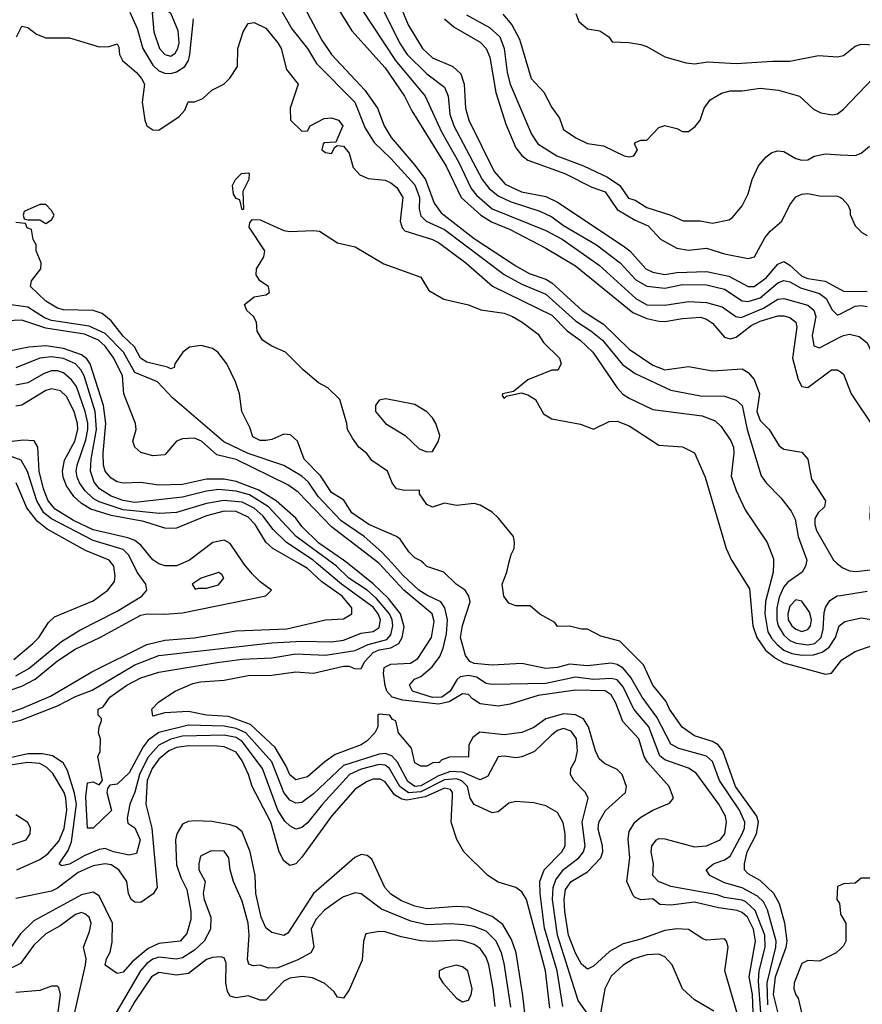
# Model space of a CAD drawing. Header units: inches. Extents: x 1793402 to 1900366, y 320852 to 470679.
# Tile 229 of 256: x 1827243 to 1830073, y 398518 to 401827. Entities that reach past the tile are written whole.
import ezdxf

# ---------------------------------------------------------------- set-up
doc = ezdxf.new("R2010")
doc.units = ezdxf.units.IN
doc.header["$MEASUREMENT"] = 0
for name, color, linetype in [('B8329', 7, 'Continuous'), ('B8339', 7, 'Continuous'), ('B8420', 7, 'Continuous'), ('B8430', 7, 'Continuous')]:
    doc.layers.add(name, color=color, linetype=linetype)

msp = doc.modelspace()

# ---------------------------------------------------------------- linework, layer by layer
at = {"layer": 'B8329', "color": 4}
for points, elevation in [([(1827149.2, 399450), (1827246.9, 399473.1), (1827370, 399520.8), (1827430, 399552.6), (1827486.2, 399573.8), (1827630, 399659), (1827709.8, 399690.2), (1828090, 399732.6), (1828190, 399738.5), (1828290, 399735.6), (1828330, 399741.5), (1828390, 399765.5), (1828430, 399770.3), (1828450, 399783.8), (1828455.3, 399810), (1828447.3, 399830), (1828430, 399852), (1828323.5, 399930), (1828240.3, 400000)], 272), ([(1827207.5, 399572.5), (1827250, 399587.3), (1827294.7, 399610), (1827370, 399671.6), (1827429.1, 399710.9), (1827512.3, 399750), (1827650, 399825.3), (1827670, 399830.3), (1827730, 399829), (1827790, 399833.8), (1828069.3, 399890.7), (1828088.7, 399910), (1828050, 399938), (1828024.2, 399964.2), (1827996.6, 399996.6), (1827994.4, 400000)], 284), ([(1827210, 399498.9), (1827248.5, 399511.5), (1827346.2, 399553.8), (1827484.5, 399635.5), (1827670, 399726.7), (1827730, 399741.3), (1827829, 399749), (1827970, 399772.7), (1828140.1, 399779.9), (1828270, 399810.3), (1828330, 399813.4), (1828359, 399830), (1828358, 399850), (1828325.6, 399890), (1828257.5, 399937.5), (1828210, 399982), (1828179.1, 400000)], 276), ([(1827222.9, 399677.1), (1827287, 399730), (1827306.6, 399750), (1827339.5, 399800.5), (1827360.1, 399819.9), (1827490, 399874), (1827539, 399910), (1827560.9, 399939.1), (1827563.7, 399956.3), (1827558.4, 399990), (1827551.1, 400000)], 292), ([(1827230, 399622), (1827273.8, 399646.2), (1827383.1, 399736.9), (1827445, 399775), (1827570, 399838.7), (1827652.7, 399890), (1827669.4, 399910), (1827666.6, 399930), (1827636.9, 399970), (1827622.5, 400000)], 288), ([(1829170, 398458), (1829118.4, 398530), (1829049, 398750), (1829032.5, 398870), (1829034.8, 398910), (1829043.8, 398936.2), (1829070, 398970.3), (1829121.6, 399010), (1829136.9, 399030), (1829142.4, 399050), (1829132.6, 399130), (1829152.3, 399210), (1829144, 399230), (1829104, 399270), (1829093.2, 399290), (1829094, 399310), (1829110, 399338), (1829116.9, 399370), (1829112.8, 399410), (1829095.5, 399435.5), (1829070, 399444.2), (1829050, 399437.6), (1829030, 399423.7), (1828972.2, 399367.8), (1828930, 399349.4), (1828910, 399346), (1828870, 399352), (1828850, 399349), (1828815.2, 399284.8), (1828790, 399272.6), (1828730, 399297.4), (1828690, 399299.9), (1828650, 399285.4), (1828590, 399252.3), (1828569.9, 399249.9), (1828546.6, 399266.6), (1828511.8, 399331.8), (1828492.8, 399352.8), (1828470, 399360.8), (1828450, 399358.9), (1828330, 399320.3), (1828230, 399225.1), (1828190, 399196.2), (1828170, 399193.6), (1828150, 399203.6), (1828130, 399229.6), (1828090, 399332.6), (1828002.3, 399430), (1827970, 399444.9), (1827930, 399452.9), (1827810, 399456.1), (1827710, 399430.9), (1827674.4, 399405.6), (1827657.3, 399382.7), (1827610, 399295.6), (1827570, 399257), (1827545.8, 399254.2), (1827537.5, 399242.5), (1827535.3, 399230), (1827550.8, 399169.2), (1827490, 399109.6), (1827470, 399109.2), (1827465.2, 399214.8), (1827470, 399262), (1827490, 399264.9), (1827510, 399254.8), (1827520.9, 399270), (1827505.2, 399350), (1827512.5, 399367.5), (1827514, 399410), (1827507.6, 399430), (1827509.3, 399450.7), (1827518, 399470), (1827518, 399478), (1827506, 399490), (1827506, 399510), (1827522.7, 399517.3), (1827545.1, 399550), (1827602.9, 399590), (1827650, 399614.6), (1827710, 399633.7), (1827906.1, 399666.1), (1827990, 399677.3), (1828090, 399682.3), (1828170, 399695.2), (1828270, 399691.2), (1828370, 399706.7), (1828413.4, 399726.6), (1828475.8, 399744.2), (1828490, 399759.3), (1828496.8, 399790), (1828494.2, 399810), (1828485.3, 399830), (1828441.7, 399881.7), (1828410, 399909.8), (1828348.5, 399950), (1828307.1, 399990), (1828293.5, 400000)], 268), ([(1829675.3, 398410), (1829611.5, 398630), (1829622.7, 398710), (1829617.2, 398730), (1829610, 398737.2), (1829550, 398733.2), (1829537.2, 398737.2), (1829489.3, 398769.3), (1829450, 398771.1), (1829410, 398765.4), (1829330, 398736.4), (1829270, 398721.1), (1829224.6, 398695.4), (1829170, 398646), (1829150, 398636), (1829130, 398652.3), (1829110, 398689.4), (1829086.8, 398750), (1829074, 398830), (1829071.9, 398870), (1829076.8, 398903.2), (1829095.1, 398930), (1829150, 398962.6), (1829195.1, 399010), (1829201.7, 399030), (1829201, 399050), (1829186.5, 399106.5), (1829188.3, 399130), (1829210.7, 399169.3), (1829277.6, 399230), (1829281.6, 399250), (1829267, 399290), (1829250, 399307), (1829206.9, 399326.9), (1829190, 399342.7), (1829177.4, 399370), (1829153.7, 399450), (1829136.8, 399476.8), (1829110, 399490.9), (1829070, 399493.8), (1829010, 399477.3), (1828970, 399448.2), (1828929.2, 399430.8), (1828870, 399423.5), (1828788, 399432), (1828765.4, 399414.6), (1828752, 399390), (1828750, 399348.7), (1828690, 399349.2), (1828661, 399339), (1828652, 399330), (1828630.7, 399329.3), (1828610, 399318), (1828590, 399318), (1828570, 399329), (1828559, 399379), (1828515.3, 399430), (1828506, 399470), (1828495.3, 399475.3), (1828486, 399490), (1828450, 399493.2), (1828446, 399490), (1828446, 399450), (1828436, 399430), (1828410, 399402.7), (1828390, 399389.6), (1828303, 399357), (1828267.4, 399332.6), (1828210, 399281.6), (1828170, 399272.3), (1828150, 399289.4), (1828138.3, 399318.3), (1828101.2, 399381.2), (1828018, 399458), (1827944.7, 399484.7), (1827870, 399489.8), (1827810, 399501.7), (1827730, 399497.2), (1827690, 399486), (1827687, 399510), (1827710, 399534.8), (1827765.2, 399570), (1827824.2, 399595.8), (1827850, 399602), (1827930, 399606.7), (1828010, 399622.4), (1828090, 399624.4), (1828170, 399634.9), (1828230, 399630.3), (1828330, 399654.6), (1828350, 399653.7), (1828370, 399644.9), (1828390, 399646.8), (1828402.3, 399670), (1828430, 399699.8), (1828450, 399709.5), (1828490, 399716.1), (1828516, 399730), (1828527.6, 399750), (1828534, 399786), (1828521.6, 399830), (1828481.2, 399881.2), (1828430, 399930.9), (1828343.5, 400000)], 264), ([(1827790.2, 400000), (1827770, 399991.3), (1827731.3, 399991.3), (1827710, 399997.6), (1827706.6, 400000)], 284), ([(1829706.8, 398490), (1829704.3, 398550), (1829692.9, 398610), (1829714.8, 398730), (1829708.2, 398770), (1829687.4, 398810), (1829670, 398826.4), (1829653.3, 398833.3), (1829590, 398841.5), (1829510, 398860.7), (1829430, 398851.1), (1829393.3, 398853.3), (1829370, 398871.8), (1829330, 398869.2), (1829310, 398876), (1829303.3, 398883.3), (1829282.9, 398930), (1829292.4, 399010), (1829287.1, 399072.9), (1829290, 399098.8), (1829309.7, 399130), (1829330, 399146.7), (1829370, 399170.4), (1829426, 399194), (1829439, 399210), (1829425.2, 399250), (1829351.5, 399331.5), (1829341, 399350), (1829322.4, 399410), (1829268.5, 399468.5), (1829245.7, 399530), (1829230, 399557.6), (1829210, 399570.9), (1829110, 399573.1), (1828984.4, 399555.6), (1828890, 399526.9), (1828850, 399519.2), (1828790, 399527.5), (1828763.8, 399543.8), (1828750, 399558.4), (1828730, 399561.7), (1828685.5, 399534.5), (1828650, 399526.5), (1828530, 399540.2), (1828493.6, 399550), (1828476.2, 399570), (1828470, 399589.4), (1828464.8, 399630), (1828467.3, 399650), (1828490, 399661.3), (1828555.7, 399664.3), (1828580.3, 399679.7), (1828625.7, 399750), (1828635.2, 399804.8), (1828628.2, 399830), (1828533.1, 399910), (1828450, 399999.3), (1828449, 400000)], 256), ([(1829732.6, 398490), (1829725.1, 398594.9), (1829727.2, 398630), (1829747.1, 398710), (1829745.8, 398750), (1829713.1, 398833.1), (1829682, 398862), (1829670, 398867.8), (1829610, 398876), (1829585.5, 398885.5), (1829430, 398913.6), (1829389.3, 398930), (1829369.4, 398950), (1829371.8, 398990), (1829364.5, 399030), (1829366, 399050), (1829382, 399070), (1829390, 399074.8), (1829410, 399073.4), (1829510, 399046.4), (1829550, 399050.5), (1829596, 399070), (1829611.6, 399090), (1829617.6, 399130), (1829613.6, 399150), (1829591.3, 399190), (1829514.8, 399294.8), (1829490, 399311.3), (1829410, 399339.7), (1829392.9, 399352.9), (1829356.4, 399450), (1829305.4, 399510), (1829270, 399585.1), (1829250, 399608.3), (1829230, 399613.1), (1829170, 399609), (1829110, 399616.8), (1829010, 399595.8), (1828830, 399592.7), (1828810, 399596), (1828777.1, 399617.1), (1828750, 399622.7), (1828722.2, 399617.8), (1828711.3, 399608.7), (1828688.9, 399570), (1828660.5, 399550), (1828630, 399548.8), (1828562.7, 399570), (1828552.7, 399590), (1828569.2, 399610), (1828590, 399619.3), (1828628.4, 399651.6), (1828653.9, 399686.1), (1828665.6, 399714.4), (1828676.6, 399763.4), (1828679.8, 399810), (1828671.3, 399850), (1828657.6, 399870), (1828610, 399892.3), (1828583.5, 399910), (1828530, 399959.8), (1828493.7, 400000)], 252), ([(1829755.7, 398515.7), (1829753.4, 398590), (1829783.5, 398710), (1829784.4, 398730), (1829755.2, 398835.2), (1829741.8, 398861.8), (1829721.5, 398881.5), (1829670, 398908.7), (1829610, 398926), (1829561.2, 398950), (1829549.2, 398970), (1829574, 398990), (1829610, 399002.6), (1829630, 399015.8), (1829669.8, 399090), (1829678, 399110), (1829679.2, 399130), (1829661.4, 399170), (1829593.7, 399270), (1829570, 399333.6), (1829550, 399351.1), (1829457, 399377), (1829430, 399391.8), (1829382.9, 399482.9), (1829334, 399550), (1829296.1, 399616.1), (1829270, 399646.9), (1829250, 399659.7), (1829230, 399664.7), (1829150, 399654.8), (1829090, 399660.4), (1829050, 399649.7), (1829010, 399646.3), (1828930, 399662.9), (1828830, 399657.2), (1828770, 399662.7), (1828754.5, 399670), (1828740.5, 399690), (1828723.1, 399750), (1828730, 399791.3), (1828756.2, 399870), (1828752, 399890), (1828739.3, 399910), (1828709, 399930), (1828668, 399970), (1828610, 399989), (1828598.8, 400000)], 248), ([(1829794.9, 398470), (1829775.3, 398550), (1829781.4, 398610), (1829818.2, 398710), (1829821.6, 398730), (1829813.1, 398790), (1829794.9, 398854.9), (1829776.3, 398890), (1829730, 398934), (1829690, 398956), (1829678, 398970), (1829677.6, 398990), (1829687.1, 399030), (1829717.7, 399090), (1829725.1, 399130), (1829719.1, 399150), (1829647, 399250), (1829604.4, 399370), (1829589.8, 399389.8), (1829570, 399400.5), (1829510, 399419.7), (1829468.6, 399448.6), (1829426, 399510), (1829415.1, 399535.1), (1829369.6, 399590), (1829338.4, 399658.4), (1829258.4, 399738.4), (1829194.8, 399754.8), (1829150, 399778), (1829130, 399778), (1829090, 399788.7), (1829050, 399788), (1829040.4, 399800.4), (1828990, 399828.7), (1828957.2, 399857.2), (1828910, 399857), (1828885.6, 399865.6), (1828869.4, 399890), (1828863.7, 399930), (1828879, 399970), (1828886.5, 400000)], 244), ([(1829640.3, 400000), (1829694, 399914), (1829705.2, 399790), (1829719, 399750), (1829748.4, 399708.4), (1829781.5, 399681.5), (1829810, 399665.2), (1829950, 399627.4), (1829970, 399630.5), (1830000, 399669.6)], 244), ([(1829774.8, 400000), (1829774.6, 399970), (1829748.3, 399871.7), (1829745.8, 399830), (1829756.5, 399770), (1829768.2, 399748.2), (1829787, 399727), (1829810, 399708.1), (1829836.7, 399696.7), (1829870, 399691), (1829910, 399691.9), (1829938.9, 399701.1), (1829961.7, 399718.3), (1829983, 399750), (1829996, 399790), (1830000, 399793)], 248), ([(1829885.1, 400000), (1829882.8, 399990), (1829871, 399970), (1829823.2, 399936.8), (1829810, 399920.7), (1829794.3, 399885.7), (1829786.4, 399850), (1829786.4, 399810), (1829791.2, 399790), (1829810, 399758.9), (1829830, 399740.8), (1829851, 399731), (1829890, 399725.6), (1829914, 399730), (1829935.3, 399750), (1829941.8, 399778.2), (1829945.6, 399834.4), (1829950, 399851), (1829964.7, 399875.3), (1829989.6, 399890.4), (1830000, 399892.1)], 252), ([(1829988.2, 400000), (1830000, 399990.1)], 256), ([(1829067.6, 398510), (1829048.8, 398630), (1829006.1, 398773.9), (1828990.9, 398890), (1828989.7, 398930), (1829004.7, 398970), (1829063.6, 399030), (1829074.7, 399050), (1829074.7, 399090), (1829068, 399128), (1829050, 399162.7), (1829010, 399184.5), (1828970, 399194.5), (1828910, 399199.3), (1828886.2, 399193.8), (1828850, 399164), (1828830, 399161.2), (1828770, 399189.3), (1828756.2, 399210), (1828747.3, 399250), (1828728.5, 399268.5), (1828710, 399275.7), (1828670, 399272.1), (1828590, 399231.4), (1828548.9, 399228.9), (1828519.8, 399250), (1828485.4, 399310), (1828470, 399321.4), (1828450, 399323.8), (1828390, 399307.9), (1828350.4, 399290), (1828259.5, 399190), (1828210, 399127.3), (1828190, 399112), (1828170, 399106), (1828150, 399117), (1828133.3, 399133.3), (1828110, 399169.6), (1828058, 399310), (1827990, 399400.9), (1827970, 399414), (1827930, 399422.6), (1827790, 399419.1), (1827750, 399409), (1827710, 399388.7), (1827673.1, 399346.9), (1827644.8, 399290), (1827629.2, 399230.8), (1827612.4, 399190), (1827603.5, 399143.5), (1827606.4, 399126.4), (1827630, 399110.8), (1827647.3, 399070), (1827635.2, 399024.8), (1827610, 399019.3), (1827558, 399030), (1827530, 399041.2), (1827510, 399038), (1827461.8, 399018.2), (1827410, 398988.3), (1827383.2, 398983.2), (1827375.3, 398990), (1827405.1, 399034.9), (1827416.5, 399063.5), (1827433, 399190), (1827427.2, 399227.2), (1827403.1, 399303.1), (1827388.7, 399328.7), (1827353, 399353), (1827319.6, 399359.6), (1827270, 399359.8), (1827190, 399342)], 272), ([(1829024.2, 398504.2), (1829008.7, 398630), (1828945.1, 398870), (1828930, 398895.1), (1828910, 398909.6), (1828850, 398927.8), (1828815.1, 398950), (1828734.5, 399030), (1828711.4, 399071.4), (1828691.8, 399130), (1828696.9, 399216.9), (1828696.3, 399230), (1828690, 399239.5), (1828670, 399244.4), (1828604.8, 399215.2), (1828543.8, 399203.8), (1828526.6, 399206.6), (1828501.4, 399221.4), (1828470, 399265.6), (1828454.1, 399274.1), (1828430, 399274), (1828410, 399266.6), (1828370, 399240.7), (1828290, 399149.5), (1828190, 399011.8), (1828170, 398989.6), (1828150, 398983.7), (1828130, 398999.3), (1828114.3, 399030), (1828086.6, 399130), (1828023.6, 399250), (1828011.2, 399290), (1827990, 399336), (1827970, 399365.6), (1827930, 399383.5), (1827905.7, 399385.7), (1827810, 399386.8), (1827770, 399381.2), (1827743.7, 399370), (1827710, 399341.7), (1827687.5, 399310), (1827671.2, 399270), (1827666, 399190), (1827686.5, 399110), (1827704, 398910), (1827691.6, 398888.4), (1827650, 398859.3), (1827630, 398860.4), (1827617.4, 398870), (1827608.5, 398890), (1827603, 398930), (1827575.4, 398970), (1827550, 398986), (1827530, 398989.8), (1827490, 398982.5), (1827439.1, 398960.9), (1827370, 398907.7), (1827350, 398897.6), (1827230, 398873.3)], 276), ([(1827232.7, 398970), (1827310, 399004.4), (1827337.2, 399022.8), (1827373.7, 399066.3), (1827391.7, 399108.3), (1827401.4, 399170), (1827398.2, 399210), (1827391.6, 399230), (1827353.6, 399293.6), (1827333.9, 399313.9), (1827310, 399327), (1827270, 399330.5), (1827150, 399312.9)], 276), ([(1827147.8, 399032.2), (1827264, 399070), (1827278, 399090), (1827279.3, 399110), (1827270, 399128.7), (1827230, 399154)], 284), ([(1828951.1, 398390), (1828933.4, 398546.6), (1828910.8, 398690), (1828895.2, 398735.2), (1828865.7, 398785.7), (1828830, 398812.8), (1828750, 398843.5), (1828710, 398846.6), (1828610, 398838.3), (1828570, 398846.9), (1828524.9, 398864.9), (1828490, 398887.8), (1828469.6, 398910), (1828425.4, 399005.4), (1828410, 399018), (1828390, 399020.9), (1828368.7, 399011.3), (1828230, 398889.6), (1828143, 398757), (1828130, 398749), (1828090, 398758.4), (1828070, 398774.5), (1828053.5, 398810), (1828036, 398890), (1828033.3, 398950), (1828016.9, 399030), (1827990, 399097), (1827970, 399113.6), (1827950, 399120.5), (1827888.5, 399131.5), (1827830, 399134.5), (1827808.4, 399131.6), (1827790, 399122.7), (1827770.4, 399090), (1827766.5, 399070), (1827770, 398986), (1827784, 398944), (1827803.9, 398903.9), (1827817.4, 398830), (1827817.6, 398802.4), (1827804.5, 398755.5), (1827782, 398730), (1827710, 398721.5), (1827674.8, 398705.2), (1827620.2, 398659.8), (1827590, 398626), (1827570, 398621.2), (1827529.5, 398649.5), (1827534, 398670), (1827546.8, 398693.2), (1827553.8, 398726.2), (1827554.3, 398790), (1827510, 398882), (1827490, 398894.3), (1827450, 398885.1), (1827290, 398798.3), (1827245.5, 398754.5), (1827210, 398704.2)], 284), ([(1828892.3, 398507.7), (1828870, 398655.3), (1828861.1, 398690), (1828843.5, 398730), (1828810, 398763.5), (1828770, 398779.1), (1828734.9, 398785.1), (1828690, 398788.4), (1828610, 398784.4), (1828557.2, 398797.2), (1828457.8, 398837.8), (1828390, 398889.4), (1828370, 398892), (1828330, 398878.4), (1828310, 398865.1), (1828266.6, 398833.4), (1828237.5, 398802.5), (1828222, 398770), (1828230.7, 398710), (1828221, 398690), (1828174.4, 398665.6), (1828110, 398639.7), (1828079, 398639), (1828050, 398649), (1828026.8, 398646.8), (1828012.9, 398652.9), (1828007.8, 398667.8), (1828014, 398750), (1828009.7, 398790), (1827990, 398864), (1827960.9, 398930), (1827949.3, 398970), (1827945.2, 399010), (1827930, 399032.7), (1827886.4, 399033.6), (1827850, 399015.3), (1827844, 398990), (1827844.9, 398970), (1827866, 398930), (1827859.5, 398890), (1827862, 398870), (1827885.3, 398810), (1827883.7, 398770), (1827862, 398730), (1827830, 398699.1), (1827790, 398673.7), (1827770, 398669.8), (1827710, 398675.6), (1827690, 398669.8), (1827670, 398654.8), (1827648.1, 398630), (1827566.5, 398490)], 288), ([(1830000, 398918), (1829990, 398914), (1829988, 398870), (1829996.4, 398856.4), (1830000, 398824)], 236), ([(1827409.5, 398410), (1827464, 398650), (1827465.6, 398670), (1827457.2, 398710), (1827477.5, 398762.5), (1827482.7, 398790), (1827476, 398810), (1827461.5, 398821.5), (1827450, 398826), (1827430, 398819.5), (1827378.7, 398781.3), (1827330, 398754), (1827290, 398716), (1827244.8, 398655.2), (1827190, 398627.3)], 288), ([(1828840.5, 398510), (1828833.7, 398570), (1828819.1, 398650), (1828810, 398676), (1828790, 398705.1), (1828770, 398718.7), (1828735.3, 398730), (1828710, 398732.6), (1828630, 398728.3), (1828590, 398731.2), (1828523.8, 398743.8), (1828470, 398760.9), (1828450, 398762.7), (1828405.4, 398754.6), (1828398, 398730), (1828393.7, 398666.3), (1828350, 398566), (1828330, 398538), (1828310, 398542), (1828299.3, 398559.3), (1828267.3, 398587.3), (1828226.3, 398606.3), (1828191.2, 398611.2), (1828150, 398605.1), (1828130, 398595.4), (1828070, 398531.8), (1828050, 398531.6), (1828010, 398545.6), (1827970, 398539.6), (1827950, 398544.5), (1827941, 398561), (1827934.7, 398590), (1827936.3, 398656.3), (1827930, 398673.2), (1827917.6, 398677.6), (1827890, 398675.1), (1827870, 398667.8), (1827810, 398620.5), (1827770, 398615.8), (1827710, 398624.7), (1827685.3, 398610), (1827630, 398527), (1827579.8, 398440.2)], 292), ([(1830000, 398704), (1829986, 398690), (1829930, 398662), (1829890, 398664.7), (1829870, 398654.8), (1829844.5, 398590), (1829843.7, 398570), (1829850, 398549), (1829858.4, 398538.4), (1829869.6, 398490), (1829896, 398450), (1829929.7, 398429.7), (1829973.6, 398413.6), (1829996, 398390), (1830000, 398382.6)], 236), ([(1829574.7, 398494.7), (1829510, 398532.7), (1829470, 398569.3), (1829435.1, 398650), (1829410, 398677.2), (1829390, 398686), (1829350, 398683.7), (1829306, 398670), (1829270, 398649.4), (1829230, 398612.3), (1829208.4, 398570), (1829193.7, 398486.3)], 268), ([(1827371.6, 398491.6), (1827379.3, 398550), (1827374.5, 398574.5), (1827370, 398579), (1827350, 398579), (1827310, 398564), (1827230, 398557)], 292)]:
    msp.add_lwpolyline(points, dxfattribs=dict(at, elevation=elevation))
for points, elevation in [([(1827910, 399968.7), (1827852, 399950), (1827822, 399930), (1827832.7, 399912.7), (1827843.1, 399916.9), (1827870, 399916), (1827910, 399928), (1827928.7, 399950), (1827922, 399962)], 288), ([(1829850, 399877), (1829830, 399856), (1829823.6, 399830), (1829824.9, 399810), (1829837, 399790), (1829850, 399778.9), (1829870, 399770.4), (1829890, 399777.1), (1829899.7, 399790), (1829902.6, 399810), (1829895.9, 399835.9), (1829870, 399872.3)], 256), ([(1828710, 398648.7), (1828670, 398639), (1828652, 398630), (1828652, 398610), (1828664.7, 398590), (1828710, 398538), (1828730, 398526), (1828750, 398531.3), (1828759.3, 398550), (1828762.7, 398570), (1828748.7, 398630), (1828730, 398644)], 296)]:
    msp.add_lwpolyline(points, close=True, dxfattribs=dict(at, elevation=elevation))
at = {"layer": 'B8339', "color": 4}
for points, elevation in [([(1830000, 399990.1), (1830005.5, 399985.5), (1830030, 399974.9), (1830052.4, 399972.4), (1830110, 399979.6)], 256), ([(1830000, 399892.1), (1830090, 399906.4)], 252), ([(1830000, 399793), (1830015.3, 399804.7), (1830070, 399817.1), (1830130, 399806)], 248), ([(1830000, 399669.6), (1830004.5, 399675.5), (1830050, 399703.1), (1830110, 399724.9)], 244), ([(1830110, 398942), (1830070, 398942), (1830050, 398924.7), (1830010, 398922), (1830000, 398918)], 236), ([(1830000, 398824), (1830000.4, 398820.4), (1830018, 398790), (1830018, 398730), (1830010, 398714), (1830000, 398704)], 236)]:
    msp.add_lwpolyline(points, dxfattribs=dict(at, elevation=elevation))
at = {"layer": 'B8420', "color": 4}
for points, elevation in [([(1828259.6, 401950), (1828358.4, 401790), (1828470, 401664.9), (1828536, 401570), (1828560.5, 401520.5), (1828675.1, 401335.1), (1828726.3, 401230), (1828791.8, 401170), (1828827.4, 401147.4), (1828890, 401122), (1829010, 401059.5), (1829110, 401000.3), (1829302.8, 400842.8), (1829350, 400823.1), (1829390, 400813.4), (1829410, 400813.1), (1829470, 400823.1), (1829530, 400827), (1829550, 400820.3), (1829570, 400806.7), (1829610, 400760.4), (1829630, 400754.9), (1829650, 400759.6), (1829700.2, 400799.8), (1829730, 400814), (1829790, 400831.8), (1829810, 400832), (1829830, 400826), (1829850.3, 400810.3), (1829853.5, 400793.5), (1829838.9, 400690), (1829857.6, 400617.6), (1829870, 400594.8), (1829890, 400590.7), (1829970, 400650.6), (1829990, 400650.7), (1830000, 400643.3)], 264), ([(1828501.7, 401921.7), (1828547.4, 401810), (1828596.4, 401730), (1828630, 401699.5), (1828697.3, 401670), (1828724.9, 401644.9), (1828736, 401610), (1828740.3, 401530), (1828751.7, 401490), (1828837, 401317), (1828874.1, 401274.1), (1828928.5, 401248.5), (1829010, 401232.6), (1829050, 401214.3), (1829270, 401067.4), (1829292, 401050), (1829346.4, 400990), (1829370, 400978.3), (1829410, 400970.3), (1829450, 400977.2), (1829550, 400981.2), (1829624.7, 400964.7), (1829690, 400930.3), (1829710, 400930.3), (1829750, 400959.6), (1829790, 401005.3), (1829810, 401014), (1829830, 401002), (1829870, 400964.7), (1829890, 400957.1), (1829948.5, 400948.5), (1830000, 400920.7)], 276), ([(1828113.2, 401873.2), (1828157.1, 401797.1), (1828210, 401730.7), (1828239.9, 401679.9), (1828368.2, 401550), (1828403, 401463), (1828434.1, 401414.1), (1828490, 401360.3), (1828570, 401272.2), (1828585.5, 401230), (1828584.9, 401190), (1828590, 401168), (1828608, 401150), (1828670, 401121.5), (1828870.2, 400970.2), (1828930, 400938.5), (1829010, 400904.2), (1829110, 400815.2), (1829161.8, 400781.9), (1829200.3, 400750), (1829268.3, 400668.3), (1829310, 400638.4), (1829430, 400582.4), (1829530, 400563.1), (1829610, 400561.3), (1829650, 400548.4), (1829670.2, 400530.2), (1829686.5, 400450), (1829734.2, 400294.2), (1829750.7, 400270), (1829799.9, 400219.9), (1829834.9, 400174.9), (1829848, 400148), (1829858.4, 400090), (1829887.3, 400010), (1829885.1, 400000)], 252), ([(1828190, 401885.5), (1828258.2, 401758.2), (1828290.3, 401710), (1828402.6, 401590), (1828444.9, 401530), (1828467.2, 401470), (1828491, 401431), (1828570, 401338.7), (1828605.5, 401290), (1828635.2, 401210), (1828658.3, 401178.3), (1828770, 401091.4), (1828910, 401000.3), (1828954.6, 400974.6), (1829010, 400954.7), (1829030, 400942.7), (1829132.7, 400850), (1829203.6, 400803.6), (1829290, 400720.3), (1829370, 400666), (1829410, 400650.3), (1829490, 400662), (1829570, 400646.4), (1829670, 400653.4), (1829690, 400641), (1829710, 400618), (1829728.4, 400570), (1829719.1, 400510), (1829730, 400480.5), (1829760.5, 400450), (1829794.6, 400394.6), (1829810, 400384), (1829870, 400374), (1829890.4, 400350.4), (1829902.6, 400282.6), (1829950.4, 400210), (1829946, 400190), (1829924.9, 400170), (1829914, 400150), (1829913.7, 400130), (1829919.5, 400110), (1829976.3, 400010), (1829988.2, 400000)], 256), ([(1828456.4, 401876.4), (1828518.9, 401750), (1828544.6, 401710), (1828610, 401644.9), (1828670, 401600.7), (1828682, 401570), (1828687.7, 401510), (1828701.7, 401470), (1828796, 401290), (1828820.2, 401260.2), (1828850, 401235.2), (1828890, 401216.1), (1828990, 401183.1), (1829030, 401164.6), (1829070, 401135.6), (1829180.4, 401070), (1829260.4, 401010), (1829312.9, 400952.9), (1829350, 400931.7), (1829410, 400924.6), (1829470, 400936.9), (1829550, 400936.5), (1829610, 400921.1), (1829670, 400882.6), (1829690, 400879.6), (1829730, 400892.6), (1829790, 400942.6), (1829810, 400950.3), (1829830, 400945.7), (1829865.7, 400925.7), (1829930, 400907), (1829952.2, 400890), (1829972.2, 400852.2), (1829990, 400834), (1830000, 400839)], 272), ([(1827613, 401853), (1827637.3, 401797.3), (1827656.5, 401730), (1827690, 401674.4), (1827710, 401654.9), (1827730, 401647.4), (1827750, 401646.3), (1827770, 401651.6), (1827798, 401670), (1827809.7, 401690), (1827814.8, 401710), (1827826.3, 401830)], 252), ([(1828390, 401864.9), (1828504.9, 401690), (1828604.4, 401570), (1828660.2, 401450), (1828717.3, 401350), (1828759.5, 401259.5), (1828777.5, 401237.5), (1828830, 401191.8), (1829010, 401118.9), (1829065.5, 401090), (1829190, 401002.6), (1829312.2, 400890), (1829350, 400869.1), (1829410, 400867.6), (1829490, 400879.6), (1829550, 400876.5), (1829602.2, 400862.2), (1829649, 400829), (1829666.5, 400826.5), (1829742, 400858), (1829790, 400887.6), (1829810, 400890.3), (1829890, 400867.2), (1829911.1, 400851.1), (1829917.3, 400830), (1829905.5, 400765.5), (1829910.6, 400730.6), (1829930, 400724), (1830000, 400760.8)], 268), ([(1828743.9, 401843.9), (1828820.5, 401800.5), (1828855.3, 401770), (1828870.3, 401730), (1828880.3, 401650), (1828890.3, 401610), (1828962, 401442), (1828983, 401410), (1829047.7, 401370), (1829136.5, 401336.5), (1829217.8, 401297.8), (1829258.4, 401270), (1829287.7, 401227.7), (1829310, 401220.5), (1829350, 401196.4), (1829430.6, 401170.6), (1829471.6, 401151.6), (1829529.1, 401150.9), (1829570, 401142.8), (1829625.6, 401154.4), (1829637.5, 401162.5), (1829670, 401202), (1829690, 401242), (1829704, 401290), (1829724.5, 401335.5), (1829750, 401366), (1829770, 401381), (1829790, 401386.8), (1829810, 401384), (1829850, 401361), (1829870, 401354.8), (1829890, 401356), (1829911.9, 401368.1), (1829950, 401376.3), (1830000, 401373.5)], 288), ([(1828866.1, 401846.1), (1828896.4, 401810), (1828921.7, 401761.7), (1828960.7, 401630), (1829003.5, 401583.5), (1829030, 401532), (1829055.9, 401495.9), (1829070, 401458), (1829111.3, 401430), (1829150, 401410.7), (1829203.5, 401403.5), (1829274, 401370), (1829290, 401366), (1829306, 401370), (1829318, 401390), (1829308.4, 401408.4), (1829310, 401414), (1829330, 401422), (1829350, 401422), (1829390, 401464.7), (1829410, 401472), (1829450, 401462), (1829470, 401451.3), (1829490, 401451.3), (1829512.1, 401467.9), (1829528.7, 401490), (1829542, 401530), (1829562, 401558), (1829600.1, 401579.9), (1829630, 401587.7), (1829670, 401587.7), (1829730, 401597.1), (1829792, 401590), (1829862, 401570), (1829910, 401526), (1829934.4, 401514.4), (1829972.9, 401507.1), (1829990, 401511), (1830000, 401518.5)], 292), ([(1829111.6, 401848.4), (1829120.7, 401820.7), (1829150, 401796), (1829192, 401790), (1829222, 401770), (1829232.7, 401752.7), (1829288.9, 401751.1), (1829330, 401744), (1829350, 401737.3), (1829410, 401702), (1829482, 401682), (1829510, 401679.3), (1829554.9, 401685.1), (1829650, 401679.5), (1829772.1, 401687.9), (1829830, 401687.3), (1829926.4, 401706.4), (1829990, 401702.8), (1830000, 401704.8)], 296), ([(1827231.8, 401770), (1827250, 401806), (1827270, 401800.5), (1827298.9, 401778.9), (1827330, 401766.5), (1827410, 401766), (1827510, 401735.6), (1827543, 401737), (1827570, 401746), (1827575.3, 401735.3), (1827577.6, 401710), (1827588.2, 401690), (1827635.5, 401650), (1827652.4, 401630), (1827661.6, 401610), (1827654.6, 401550), (1827663.1, 401490), (1827670, 401471), (1827690, 401457.1), (1827710, 401455.5), (1827778.6, 401501.4), (1827797, 401523), (1827809.2, 401550.8), (1827830, 401551.3), (1827858, 401562), (1827888, 401590), (1827928.9, 401611.1), (1827949.1, 401630.9), (1827974, 401670), (1827975.3, 401730), (1827993.6, 401786.4), (1828010, 401814), (1828030, 401818), (1828070, 401798.8), (1828110.3, 401750), (1828121.1, 401730), (1828139.3, 401659.3), (1828178, 401610), (1828151.3, 401530), (1828152, 401490), (1828190, 401452), (1828210, 401454), (1828218, 401470), (1828265.1, 401494.9), (1828290, 401497.6), (1828314, 401490), (1828328, 401470), (1828304.7, 401415.3), (1828266.8, 401413.2), (1828262, 401410), (1828258, 401390), (1828270, 401381), (1828290, 401378), (1828301.2, 401398.8), (1828310, 401404.7), (1828330, 401402), (1828350, 401378.8), (1828362.8, 401330), (1828385.5, 401305.5), (1828413.2, 401293.2), (1828470, 401287.3), (1828490, 401279.3), (1828510, 401263), (1828530.3, 401230), (1828520.5, 401150), (1828527.3, 401127.3), (1828537.1, 401117.1), (1828630, 401088.7), (1828650, 401078.7), (1828741.6, 401010), (1828831.4, 400931.4), (1829030, 400834.3), (1829081.8, 400781.8), (1829125.5, 400750), (1829167.7, 400710), (1829250.5, 400590), (1829268.9, 400568.9), (1829290, 400555.5), (1829370, 400517.1), (1829535.6, 400495.6), (1829578.7, 400478.7), (1829599.9, 400459.9), (1829631.8, 400411.8), (1829640.4, 400390), (1829642, 400370), (1829632.7, 400292.7), (1829650, 400244.7), (1829679.9, 400179.9), (1829753.4, 400070), (1829774.9, 400014.9), (1829774.8, 400000)], 248), ([(1828670.2, 401830.2), (1828701.8, 401801.8), (1828790, 401752.2), (1828810.2, 401730.2), (1828821.6, 401701.6), (1828842.6, 401582.6), (1828876.3, 401476.3), (1828910, 401396.3), (1828930, 401370.4), (1828950, 401355.3), (1829074, 401310), (1829164.8, 401264.8), (1829209.1, 401249.1), (1829249.4, 401189.4), (1829310, 401153.8), (1829354.6, 401134.6), (1829395.5, 401090), (1829450, 401059.6), (1829490, 401052.7), (1829550, 401059), (1829610, 401040.7), (1829690, 401024), (1829711.2, 401030), (1829745.9, 401094.1), (1829763.5, 401116.5), (1829802.7, 401150), (1829830, 401204.7), (1829850, 401231.3), (1829870, 401241), (1829890, 401242.8), (1829930, 401234.8), (1829990, 401234), (1830000, 401229.4)], 284), ([(1828598.8, 400000), (1828590, 400008.7), (1828570, 400018), (1828550, 400038), (1828521.2, 400081.2), (1828509, 400090), (1828416, 400130), (1828358.4, 400170), (1828331.7, 400211.7), (1828290, 400238), (1828253.5, 400293.5), (1828198, 400350), (1828176, 400410), (1828151.9, 400431.9), (1828130, 400434), (1828090, 400416), (1828070, 400412.3), (1828050, 400412.3), (1828025.4, 400425.4), (1828015.9, 400455.9), (1827989, 400510), (1827980.9, 400570), (1827967.3, 400610), (1827938, 400670), (1827907.8, 400710), (1827890, 400722.3), (1827852.4, 400732.4), (1827813.5, 400726.5), (1827790.3, 400710), (1827764, 400670), (1827762, 400658), (1827750, 400653.2), (1827739.7, 400659.7), (1827670, 400675.6), (1827649, 400689), (1827628, 400728), (1827590, 400763), (1827550, 400814.5), (1827519.7, 400839.7), (1827490, 400849.6), (1827390, 400851.8), (1827370, 400857.6), (1827330, 400880.7), (1827279, 400930), (1827282, 400950), (1827314, 400990), (1827315.3, 401010), (1827298, 401050), (1827298, 401070), (1827288.4, 401088.4), (1827282, 401122), (1827268, 401128), (1827262, 401142), (1827230, 401146)], 248), ([(1828886.5, 400000), (1828894, 400030), (1828904, 400050), (1828905.2, 400070), (1828901.2, 400090), (1828851.3, 400151.3), (1828830, 400172.3), (1828790, 400195.1), (1828770, 400201.2), (1828710, 400194), (1828670, 400202), (1828630, 400189), (1828610, 400198), (1828586, 400234), (1828586, 400246), (1828535.3, 400244.7), (1828508.7, 400250), (1828494, 400270), (1828478, 400310), (1828425.6, 400345.6), (1828409.1, 400369.1), (1828382, 400390), (1828360.2, 400420.2), (1828344, 400450), (1828342, 400470), (1828318, 400550), (1828278, 400590), (1828246.3, 400606.3), (1828195.3, 400650), (1828135.3, 400710), (1828089.3, 400729.3), (1828058, 400750), (1828040.4, 400780.4), (1828038, 400810), (1828028, 400830), (1828006, 400850), (1827998, 400870), (1828030, 400896), (1828070, 400902.8), (1828082, 400910), (1828079, 400930), (1828049.5, 400949.5), (1828037, 400970), (1828038.4, 400990), (1828062.7, 401030), (1828066, 401050), (1828014, 401130), (1828015.3, 401144.7), (1828024, 401156), (1828050, 401154.8), (1828130, 401118.8), (1828150, 401114.8), (1828230, 401119.1), (1828250, 401116.3), (1828310, 401077.3), (1828370, 401064), (1828466.4, 401006.4), (1828590, 400962), (1828616.7, 400916.7), (1828667.3, 400887.3), (1828750, 400868.4), (1828792.2, 400852.2), (1828870, 400840.3), (1828898.8, 400830), (1828930.7, 400810), (1828984.7, 400770), (1829002, 400742), (1829056, 400690), (1829062, 400670), (1829051, 400649), (1829030, 400648.7), (1828950, 400617.2), (1828902, 400578), (1828864.7, 400570), (1828863.6, 400563.6), (1828870, 400554), (1828878, 400562), (1828927.3, 400572.7), (1828950, 400566.8), (1828976, 400550), (1829002.5, 400502.5), (1829030, 400486), (1829127.1, 400467.1), (1829170, 400451.3), (1829223.2, 400476.8), (1829250, 400477.3), (1829290, 400462), (1829390, 400397.3), (1829470, 400391), (1829510, 400371.3), (1829545.5, 400290), (1829616.3, 400050), (1829634, 400010), (1829640.3, 400000)], 244), ([(1828493.7, 400000), (1828458.7, 400038.7), (1828400.5, 400090), (1828322.9, 400142.9), (1828244.9, 400224.9), (1828212.5, 400272.5), (1828190, 400293.3), (1828130, 400328.2), (1828010, 400368.9), (1827928.1, 400408.1), (1827756.4, 400556.4), (1827705.2, 400610), (1827630, 400641.3), (1827591.9, 400710), (1827530, 400772), (1827476.6, 400796.6), (1827350, 400815.9), (1827325.5, 400825.5), (1827270, 400861.1), (1827190, 400871.6)], 252), ([(1828449, 400000), (1828290, 400122.7), (1828178.6, 400238.6), (1828144, 400264), (1827970, 400348.7), (1827905, 400365), (1827853.6, 400410), (1827830, 400421.1), (1827790, 400418.3), (1827769.2, 400410.8), (1827730, 400365.1), (1827690, 400361.3), (1827650, 400372), (1827629.6, 400390), (1827622.9, 400410), (1827633.6, 400450), (1827631.5, 400470), (1827592.8, 400570), (1827588.4, 400630), (1827559.1, 400690), (1827529.8, 400730), (1827506.9, 400750), (1827460.9, 400770), (1827330, 400790.6), (1827250, 400817.6), (1827170, 400813.5)], 256), ([(1828343.5, 400000), (1828331, 400010), (1828247.9, 400067.9), (1828190, 400124), (1828170, 400151.1), (1828104.8, 400210), (1828045.7, 400245.7), (1827970, 400274.6), (1827930, 400282.9), (1827870, 400282.2), (1827790, 400264.8), (1827710, 400263), (1827650, 400271.1), (1827590, 400269.6), (1827570, 400273.3), (1827550, 400285.6), (1827530, 400309.4), (1827524.2, 400330), (1827523.1, 400370), (1827531.5, 400470), (1827524.2, 400530), (1827479.3, 400670), (1827467.7, 400687.7), (1827450, 400700.9), (1827390, 400722), (1827330.6, 400730.6), (1827273.3, 400726.7), (1827190.3, 400709.7)], 264), ([(1828293.5, 400000), (1828171.1, 400090), (1828079.1, 400190), (1828014.7, 400230), (1827970, 400242.3), (1827910, 400248), (1827870, 400242.4), (1827790, 400222), (1827630, 400204.4), (1827590, 400210.8), (1827550, 400226), (1827511.3, 400250), (1827492.5, 400272.5), (1827480.4, 400310), (1827482.8, 400350), (1827501, 400450), (1827496.2, 400510), (1827459.3, 400630), (1827448.4, 400650), (1827429.6, 400670), (1827390, 400688.8), (1827350, 400694.4), (1827310, 400689.7), (1827230, 400656.9)], 268), ([(1828240.3, 400000), (1828228.4, 400010), (1828138.9, 400070), (1828093.8, 400113.8), (1828059.1, 400159), (1828030, 400185.1), (1827990, 400205.5), (1827928.4, 400211.6), (1827870, 400201.4), (1827770, 400171), (1827712.4, 400167.6), (1827590, 400179.5), (1827510, 400206.2), (1827490, 400218), (1827463, 400243), (1827443.5, 400270), (1827435.6, 400290), (1827432.3, 400310), (1827435.6, 400330), (1827465.3, 400414.7), (1827472, 400450), (1827471.2, 400471.2), (1827462.9, 400510), (1827433.9, 400593.9), (1827417.2, 400617.2), (1827390, 400640.5), (1827370, 400646.6), (1827350, 400646.6), (1827323, 400637), (1827270, 400606.3), (1827230, 400598.9)], 272), ([(1828179.1, 400000), (1828093.3, 400050), (1828070, 400071.5), (1828033.3, 400130), (1828010, 400155.3), (1827970, 400174.4), (1827930, 400175.3), (1827870, 400159.3), (1827770, 400118.3), (1827750, 400116.4), (1827730, 400117.7), (1827660, 400140), (1827550, 400160.2), (1827482.2, 400182.2), (1827450, 400201.5), (1827424.9, 400224.9), (1827399.8, 400259.8), (1827388.7, 400290), (1827386.4, 400310), (1827393.4, 400346.6), (1827427.6, 400410), (1827438.4, 400450), (1827437.4, 400470), (1827426.2, 400510), (1827400.3, 400560.3), (1827379.5, 400579.5), (1827350, 400586.3), (1827330, 400580.5), (1827250, 400531.3), (1827230, 400527.6)], 276), ([(1827706.6, 400000), (1827690, 400011.8), (1827650, 400061.3), (1827630, 400076.4), (1827605.8, 400085.8), (1827490, 400112.4), (1827423.9, 400143.9), (1827361.4, 400181.4), (1827338.8, 400210), (1827322.9, 400250), (1827308, 400310), (1827303.6, 400390), (1827291.4, 400411.4), (1827254.3, 400414.3), (1827170, 400403.5)], 284), ([(1827622.5, 400000), (1827608.7, 400028.7), (1827590, 400046.3), (1827490, 400076.2), (1827350, 400149.8), (1827323.9, 400170), (1827299.8, 400210), (1827268.8, 400308.8), (1827247.1, 400347.1), (1827217.8, 400357.8)], 288), ([(1827551.1, 400000), (1827543.7, 400010), (1827463.3, 400043.3), (1827334.9, 400114.9), (1827301.6, 400141.6), (1827266.8, 400186.8), (1827231.1, 400270)], 292), ([(1827994.4, 400000), (1827950, 400066.6), (1827930, 400077.6), (1827891, 400070), (1827813.4, 400010), (1827790.2, 400000)], 284)]:
    msp.add_lwpolyline(points, dxfattribs=dict(at, elevation=elevation))
for points, elevation in [([(1827710, 401865.2), (1827687.3, 401850), (1827693.4, 401786.6), (1827712.7, 401730), (1827730, 401710.5), (1827750, 401704.9), (1827765.1, 401714.9), (1827773.7, 401730), (1827778.5, 401750), (1827775.4, 401790), (1827750, 401849.2), (1827730, 401860.9)], 256), ([(1827990, 401188), (1827982, 401222), (1827970, 401226), (1827960.4, 401240.4), (1827958, 401270), (1827968, 401290), (1827988, 401310), (1828010, 401312), (1828014, 401310), (1828012, 401290), (1827992, 401250), (1827994, 401190)], 244), ([(1827330, 401206), (1827310, 401206), (1827258, 401182), (1827254, 401170), (1827258, 401158), (1827270, 401154), (1827310, 401154), (1827330, 401142), (1827350, 401154), (1827358, 401170), (1827350, 401186)], 248), ([(1828472.9, 400552.9), (1828450, 400548), (1828438, 400530), (1828438, 400510), (1828472, 400470), (1828538, 400430), (1828584.9, 400384.9), (1828610, 400374.8), (1828630, 400376), (1828649.4, 400410), (1828654, 400430), (1828640.9, 400470), (1828630, 400489), (1828610, 400509.2), (1828570, 400533.2)], 244)]:
    msp.add_lwpolyline(points, close=True, dxfattribs=dict(at, elevation=elevation))
at = {"layer": 'B8430', "color": 4}
for points, elevation in [([(1830000, 401704.8), (1830010, 401706.8), (1830050, 401738), (1830070, 401744.7), (1830190, 401739.1)], 296), ([(1830000, 401518.5), (1830010, 401526), (1830110, 401630.8)], 292), ([(1830000, 401373.5), (1830050, 401370.7), (1830070, 401378.8), (1830098, 401402)], 288), ([(1830000, 401229.4), (1830006.4, 401226.4), (1830025.4, 401205.4), (1830032.7, 401187.3), (1830032.7, 401172.7), (1830050, 401134), (1830071.6, 401111.6), (1830090, 401102)], 284), ([(1830000, 400920.7), (1830010, 400915.2), (1830090, 400913.8)], 276), ([(1830000, 400839), (1830050, 400864.2), (1830070, 400867), (1830090, 400863.7)], 272), ([(1830000, 400760.8), (1830010, 400766), (1830030.5, 400770.5), (1830062.5, 400762.5), (1830090, 400741), (1830104, 400710), (1830110.6, 400630), (1830141.6, 400550), (1830146.8, 400470), (1830179.8, 400410), (1830210.2, 400310), (1830178.7, 400210), (1830180.4, 400170), (1830195.2, 400135.2), (1830231.9, 400091.9), (1830270, 400063.7), (1830291.8, 400030), (1830312.7, 400012.7), (1830350, 400000)], 268), ([(1830000, 400643.3), (1830010, 400636), (1830036.3, 400570), (1830113.7, 400453.7), (1830150, 400411.7), (1830156.5, 400390), (1830158.5, 400350), (1830154.6, 400330), (1830128.2, 400271.8), (1830099.5, 400190), (1830098.7, 400150), (1830109.1, 400109.1), (1830134, 400094), (1830170, 400083.9), (1830202, 400062), (1830235.1, 400035.1), (1830256.9, 400000)], 264)]:
    msp.add_lwpolyline(points, dxfattribs=dict(at, elevation=elevation))

doc.saveas('drawing.dxf')
